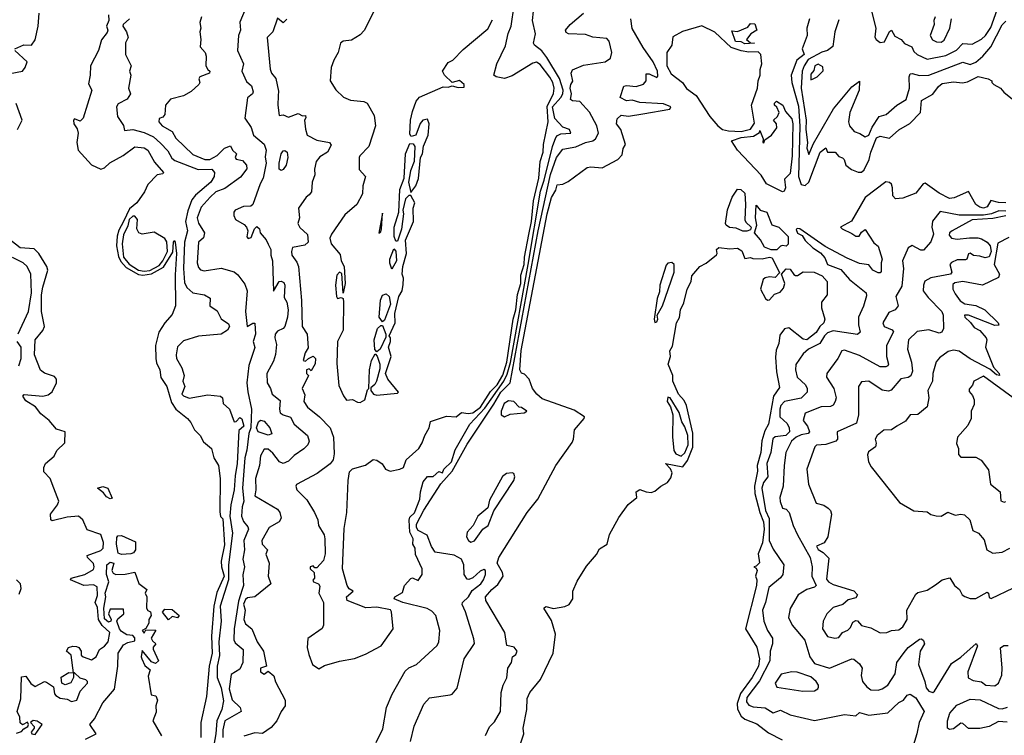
# Model space of a CAD drawing. Extents: x 1995148 to 2088947, y 769131 to 906009.
# Tile 110 of 256: x 2031353 to 2036596, y 788677 to 792490. Entities that reach past the tile are written whole.
import ezdxf

# ---------------------------------------------------------------- set-up
doc = ezdxf.new("R2010")
doc.units = 0

msp = doc.modelspace()

# ---------------------------------------------------------------- linework, layer by layer
at = {"layer": '0CON05XD'}
for points in [[(2033254.3, 792565), (2033187.6, 792432.4), (2033165, 792410), (2033118.9, 792381.1), (2033075, 792376), (2033061.2, 792365), (2033049.2, 792315), (2033025.7, 792274.3), (2033012, 792235), (2033006.7, 792165), (2033036.1, 792116.1), (2033077.7, 792077.7), (2033115, 792061.2), (2033185, 792053.3), (2033202.5, 792045), (2033240, 791980), (2033247.5, 791925), (2033211.4, 791815), (2033163.8, 791765), (2033161.2, 791755), (2033161.2, 791691.2), (2033193.9, 791653.9), (2033180, 791605), (2033177.6, 791562.4), (2033147.5, 791505), (2033085, 791450), (2033012.7, 791347.3), (2033003.9, 791326.1), (2033012, 791295), (2033059.1, 791239.1), (2033064.4, 791205), (2033080.8, 791175), (2033085.3, 791085), (2033075, 791032.5), (2033067.7, 791137.7), (2033055, 791144.2), (2033041, 791129), (2033034.8, 791074.8), (2033039.2, 791015), (2033045, 791005.3), (2033065, 791009.4), (2033074.5, 791004.5), (2033077.3, 790985), (2033075.2, 790835), (2033044.2, 790775), (2033042.4, 790657.6), (2033051.5, 790541.5), (2033076.4, 790486.4), (2033093.6, 790463.6), (2033125, 790466.2), (2033151.5, 790451.5), (2033165, 790450.5), (2033190, 790465), (2033205, 790517.5), (2033212.5, 790525), (2033216.2, 790625), (2033226.7, 790675), (2033245, 790710), (2033257, 790697), (2033270, 790655), (2033270.7, 790629.3), (2033252.5, 790565), (2033243, 790547), (2033221.7, 790528.3), (2033222.5, 790515), (2033236.7, 790495), (2033255, 790490), (2033365, 790500), (2033370, 790505), (2033312.5, 790575), (2033300, 790605), (2033330, 790695), (2033317.5, 790745), (2033327.5, 790775), (2033327.5, 790795), (2033320, 790805), (2033352.5, 790875), (2033350, 790925), (2033372.5, 791015), (2033390, 791045), (2033395, 791080), (2033397, 791113), (2033390, 791135), (2033393.3, 791175), (2033413.3, 791245), (2033407.5, 791315), (2033450, 791415), (2033447.5, 791485), (2033456.7, 791515), (2033435, 791552.5), (2033425, 791552.5), (2033406.7, 791535), (2033392.5, 791475), (2033396.7, 791455), (2033386.4, 791373.6), (2033365, 791310), (2033355, 791310), (2033347.5, 791335), (2033346.7, 791385), (2033372.5, 791465), (2033376.7, 791585), (2033400.8, 791645), (2033406.7, 791775), (2033430, 791830), (2033448.3, 791828.3), (2033457.5, 791815), (2033453.3, 791735), (2033433.3, 791685), (2033423.3, 791625), (2033435, 791570), (2033462.5, 791605), (2033476.4, 791643.6), (2033487.5, 791755), (2033497.5, 791775), (2033503, 791817), (2033527.5, 791875), (2033532.5, 791935), (2033525, 791960), (2033500, 791955), (2033485, 791937.5), (2033462.5, 791875), (2033437.5, 791867.5), (2033430.7, 791880.7), (2033433.8, 791955), (2033445, 792000), (2033463.8, 792055), (2033482, 792078), (2033607, 792133), (2033635, 792131.2), (2033655, 792137.5), (2033687.8, 792127.8), (2033719.3, 792130.7), (2033720, 792145), (2033695, 792165.2), (2033655, 792156), (2033614.2, 792195), (2033604.1, 792215.9), (2033635, 792261.2), (2033658.8, 792275), (2033715, 792331.2), (2033845, 792442), (2033870, 792490)], [(2033283.6, 790123.6), (2033300, 790095), (2033325, 790085.5), (2033376.7, 790095), (2033396.7, 790105), (2033410, 790145), (2033477.5, 790205), (2033496.7, 790235), (2033510, 790275), (2033534, 790315), (2033540.5, 790349.5), (2033625, 790378.1), (2033677.5, 790375), (2033705, 790397.5), (2033741.5, 790391.5), (2033765, 790394.7), (2033806.2, 790425), (2033860, 790510), (2033895.8, 790545), (2033925, 790595.9), (2033946.7, 790665), (2033981.3, 790895), (2033995.5, 790945), (2034003.7, 791026.3), (2034021.1, 791085), (2034021.1, 791128.9), (2034039.2, 791185), (2034040.5, 791225), (2034063.9, 791345), (2034078.4, 791415), (2034088.6, 791525), (2034116.7, 791645), (2034124.2, 791735), (2034140.4, 791785), (2034142.1, 791825), (2034166.2, 791945), (2034162.4, 792027.6), (2034195, 792097.5), (2034199.1, 792125), (2034191.8, 792155), (2034175, 792184.4), (2034125, 792251.4), (2034105, 792264.3), (2034085, 792257.8), (2033975, 792190), (2033935, 792175.8), (2033890, 792185), (2033877.5, 792195), (2033894.4, 792255), (2033939.8, 792350.2), (2033953.3, 792416.7), (2033969.5, 792455), (2033985.5, 792565)], [(2035876.9, 792585), (2035912.5, 792445), (2035906.1, 792396.1), (2035913.3, 792385), (2035935, 792368.6), (2035957.4, 792372.6), (2035985, 792426.2), (2035995, 792433.8), (2036012.9, 792402.9), (2036047.5, 792385), (2036065, 792362.9), (2036104, 792345), (2036115, 792321.2), (2036132, 792305), (2036185, 792280), (2036285, 792299.3), (2036342.4, 792327.6), (2036375, 792363.1), (2036425, 792359.2), (2036475, 792385.6), (2036496.5, 792405), (2036525, 792448.1), (2036557.3, 792542.7)], [(2031327.5, 792335), (2031375, 792356.7), (2031415, 792353.8), (2031435, 792382.5), (2031451.4, 792455), (2031456.2, 792525)], [(2031825, 792516.7), (2031826.7, 792485), (2031814, 792455), (2031821.2, 792435), (2031818.7, 792421.3), (2031787.5, 792382.5), (2031771.6, 792325), (2031728.9, 792245), (2031728.6, 792195), (2031718.3, 792148.3), (2031736, 792115), (2031690.6, 791965), (2031675, 791948.8), (2031645, 791961.4), (2031638.6, 791955), (2031641.2, 791935), (2031657.8, 791907.8), (2031663.5, 791885), (2031657.3, 791835), (2031664.5, 791794.5), (2031735, 791716.7), (2031785, 791694), (2031805, 791701.2), (2031832.9, 791727.1), (2031902.9, 791767.1), (2031965, 791812.2), (2032015, 791806.4), (2032035, 791794), (2032070.8, 791730.8), (2032119.2, 791675), (2032115, 791668.8), (2032085, 791664), (2032035, 791611.1), (2032017.3, 791572.7), (2031976.9, 791515), (2031936.9, 791483.1), (2031906.2, 791415), (2031881, 791369), (2031872.5, 791337.5), (2031868.9, 791285), (2031877.9, 791227.9), (2031891.5, 791201.5), (2031919.7, 791169.7), (2031985, 791132.2), (2032008.7, 791128.7), (2032054.3, 791135.7), (2032119.2, 791170.8), (2032168.8, 791251.2), (2032172.1, 791305), (2032175, 791313.8), (2032180.8, 791305), (2032188.4, 791245), (2032181.3, 791131.3), (2032181.9, 790965), (2032165, 790920), (2032125, 790874.3), (2032094.4, 790825), (2032075.3, 790755), (2032076.8, 790685), (2032081.2, 790661.2), (2032099.2, 790625), (2032103.6, 790583.7), (2032135.5, 790535), (2032160.8, 790450.8), (2032184.6, 790414.6), (2032246.7, 790365), (2032263.9, 790343.9), (2032284.2, 790304.2), (2032313.8, 790275), (2032331.2, 790241.2), (2032374, 790205), (2032385.6, 790155.6), (2032411.5, 790115), (2032420, 790045), (2032418.8, 789868.8), (2032422.7, 789842.7), (2032435, 789830), (2032442.7, 789692.7), (2032425.2, 789604.8), (2032427, 789575), (2032442, 789525), (2032402, 789438), (2032386.2, 789365), (2032374.4, 789205), (2032378.4, 789115), (2032362, 789045), (2032347.1, 788885), (2032316.7, 788745), (2032317.1, 788665)], [(2032552.5, 792545), (2032524.1, 792475.9), (2032529.2, 792435), (2032518.5, 792405), (2032513.3, 792325), (2032544, 792255), (2032536.2, 792215), (2032560.6, 792160.6), (2032586.9, 792136.9), (2032595.7, 792105), (2032592, 792095), (2032566.2, 792073.8), (2032552, 791965), (2032585.7, 791915), (2032596.9, 791875), (2032655, 791826), (2032665.6, 791795), (2032660.7, 791759.3), (2032664.6, 791725), (2032650, 791645), (2032632.7, 791615), (2032593.3, 791505), (2032583.9, 791496.1), (2032545, 791494.2), (2032500, 791475), (2032492.5, 791465), (2032493.6, 791446.4), (2032502.5, 791425), (2032548.3, 791398.3), (2032560, 791385), (2032567.5, 791365), (2032562.5, 791332.5), (2032570, 791325), (2032585, 791330), (2032603.3, 791375), (2032615, 791387.5), (2032630, 791375), (2032633.9, 791353.9), (2032665, 791316.7), (2032675, 791293.8), (2032690.6, 791265), (2032690.9, 791235), (2032699.6, 791205), (2032704.2, 791044.2), (2032734.6, 791095.4), (2032745, 791097.8), (2032759.5, 791089.5), (2032763.8, 791075), (2032760.4, 791010.4), (2032775.3, 790985), (2032781.5, 790945), (2032779.1, 790905), (2032765, 790855.8), (2032755, 790844.4), (2032725, 790831.1), (2032713.9, 790815), (2032711.4, 790795), (2032719.8, 790759.7), (2032714.3, 790705.7), (2032705, 790670), (2032668.8, 790605), (2032670.9, 790555), (2032688.9, 790525), (2032697.7, 790495), (2032740.5, 790460.5), (2032735.5, 790415), (2032740.6, 790395), (2032755, 790384.5), (2032795, 790372.2), (2032815, 790334.3), (2032885.8, 790275), (2032894, 790245), (2032886.2, 790225), (2032865.5, 790204.5), (2032815, 790168.8), (2032785, 790138.1), (2032756, 790126), (2032736, 790135), (2032700.7, 790180.7), (2032675, 790202), (2032655, 790201.2), (2032634.5, 790165.5), (2032629.5, 790115), (2032607.5, 790045), (2032610, 789985), (2032605, 789952.5), (2032725, 789882.5), (2032738.6, 789865), (2032745.8, 789835), (2032733.8, 789815), (2032681.4, 789785), (2032642, 789715), (2032644.2, 789695), (2032672, 789665), (2032663, 789643), (2032681.5, 789595), (2032676.1, 789526.1), (2032690, 789485), (2032605, 789415.6), (2032565, 789410), (2032555, 789401.8), (2032544.6, 789375.4), (2032553.5, 789345), (2032546, 789295), (2032555, 789271.2), (2032588.1, 789245), (2032618.1, 789175), (2032650.6, 789125), (2032666.7, 789045), (2032635, 789035.7), (2032635, 789016.2), (2032655, 789003.5), (2032675, 789020), (2032706.2, 788995), (2032715, 788962.5), (2032766.9, 788865), (2032765.7, 788835), (2032744.2, 788805), (2032721.2, 788755), (2032691.7, 788718.3), (2032645, 788686.7), (2032605, 788690.8), (2032546.4, 788673.6)], [(2033250.7, 788639.3), (2033287.2, 788712.8), (2033305.7, 788825), (2033336.7, 788896.7), (2033405, 789018.8), (2033425, 789036.2), (2033466.2, 789055), (2033575, 789155.6), (2033585.4, 789175), (2033589.2, 789235), (2033568.8, 789315), (2033548.3, 789338.3), (2033523.2, 789353.2), (2033393.8, 789385), (2033346.7, 789405), (2033351.2, 789415), (2033392, 789438), (2033401.2, 789475), (2033435, 789513.3), (2033445, 789516.2), (2033475, 789502.5), (2033496.5, 789535), (2033496.4, 789565), (2033460.8, 789640.8), (2033458.2, 789675), (2033446.5, 789695), (2033448.5, 789725), (2033429.7, 789759.7), (2033427.1, 789822.9), (2033430.4, 789839.6), (2033455, 789862), (2033484.4, 789935), (2033486.9, 789975), (2033501.4, 790028.6), (2033525, 790055.6), (2033555, 790055.6), (2033585, 790082.5), (2033605, 790076.2), (2033612, 790095), (2033653, 790135), (2033670.9, 790199.1), (2033750.5, 790335), (2033829.1, 790420.9), (2033931.5, 790565), (2033948.7, 790601.3), (2033965.8, 790664.2), (2034061.2, 791185), (2034126.4, 791576.4), (2034145.6, 791635.6), (2034189.8, 791815), (2034208.4, 791861.6), (2034216.9, 791873.1), (2034235, 791881.6), (2034288, 791885), (2034281.2, 791905), (2034245, 791918), (2034202.8, 791962.8), (2034190.3, 792025), (2034234.9, 792075.1), (2034245.6, 792095), (2034246.9, 792115), (2034226.7, 792176.7), (2034159.2, 792289.2), (2034133.2, 792323.2), (2034093.4, 792353.4), (2034088, 792365), (2034099.4, 792415), (2034084, 792485), (2034088.8, 792535)], [(2033434.3, 788645), (2033453.2, 788726.8), (2033505, 788843.3), (2033535, 788876.7), (2033645, 788892.5), (2033655, 788896.7), (2033681.7, 788928.3), (2033720, 789085), (2033774.1, 789165.9), (2033771.2, 789191.2), (2033727.1, 789335), (2033708.9, 789375), (2033710, 789385), (2033743.5, 789415), (2033761.6, 789448.4), (2033808.1, 789485), (2033822.9, 789505), (2033833.8, 789535), (2033832.5, 789555), (2033825, 789560), (2033805, 789551.2), (2033765, 789516.2), (2033745, 789507.5), (2033735, 789510), (2033720, 789535), (2033717.5, 789585), (2033706.2, 789616.2), (2033667, 789637), (2033565, 789653.3), (2033545, 789682.5), (2033523, 789743), (2033475, 789768.9), (2033465.5, 789785), (2033465, 789802.5), (2033505, 789876.7), (2033595, 790017.5), (2033656.1, 790083.9), (2033735, 790229.4), (2033878.5, 790441.5), (2033914.1, 790505), (2033963.9, 790556.1), (2034002.5, 790757.5), (2034113.7, 791365), (2034179.2, 791665), (2034210.8, 791755), (2034245, 791800.8), (2034315, 791812.9), (2034365, 791836.3), (2034405.6, 791844.4), (2034419.1, 791855), (2034435.5, 791885), (2034426.6, 791925), (2034386.7, 791996.7), (2034335, 792054.4), (2034296.9, 792056.9), (2034286, 792065), (2034291.1, 792095), (2034284.6, 792125.4), (2034287.5, 792145), (2034297.7, 792162.3), (2034288.6, 792205), (2034296.6, 792223.4), (2034355, 792246.9), (2034470, 792265), (2034498.8, 792285), (2034505.8, 792315), (2034491.5, 792375), (2034479.1, 792389.1), (2034405, 792396.2), (2034365, 792410.4), (2034275, 792414.4), (2034262.1, 792422.1), (2034260, 792435), (2034283.8, 792465), (2034354.9, 792525.1)], [(2031937.5, 792495), (2031904.3, 792465), (2031901.4, 792455), (2031921.1, 792425), (2031931.1, 792395), (2031916.7, 792366.7), (2031916.2, 792305), (2031946.2, 792245), (2031936.7, 792215), (2031944, 792195), (2031932.5, 792125), (2031943.3, 792095), (2031925, 792066.2), (2031877.5, 792042.5), (2031868, 792025), (2031873.3, 791975), (2031905.9, 791925.9), (2031910, 791900), (2031955, 791904.3), (2032015, 791889.5), (2032065, 791865.5), (2032102.7, 791832.7), (2032141.3, 791791.3), (2032162.1, 791752.1), (2032179.3, 791739.3), (2032302.6, 791692.6), (2032375, 791692.9), (2032390.9, 791675), (2032388.9, 791655), (2032371.1, 791625), (2032289.6, 791555), (2032270, 791530), (2032248.1, 791471.9), (2032236.2, 791415), (2032245.4, 791365), (2032231.1, 791305), (2032225.7, 791165), (2032230.9, 791089.1), (2032243, 791063), (2032273.8, 791035), (2032336.7, 791025), (2032367, 791007), (2032366, 790965), (2032405, 790938.8), (2032425.7, 790895.7), (2032465, 790868.8), (2032470.8, 790855), (2032460, 790835), (2032425, 790814.2), (2032305, 790803.9), (2032225, 790779.5), (2032193.1, 790746.9), (2032185.6, 790705), (2032188.1, 790685), (2032215.8, 790635), (2032228.8, 790595), (2032221.4, 790565), (2032231.5, 790535), (2032215.8, 790495), (2032225, 790485.8), (2032255, 790473.3), (2032355, 790490.9), (2032422, 790485), (2032433.3, 790475), (2032436.9, 790445), (2032469.2, 790415), (2032495, 790347.5), (2032505, 790350), (2032525, 790370), (2032535, 790363.3), (2032545.8, 790325), (2032518.8, 790301.2), (2032511.6, 790125), (2032499.8, 790059.8), (2032495.6, 789985.6), (2032477.5, 789905), (2032472.2, 789845), (2032486.7, 789755), (2032464.2, 789585), (2032464.4, 789505.6), (2032420.7, 789365), (2032425.8, 789285), (2032413.7, 789175), (2032416.9, 789103.1), (2032404.7, 789045), (2032403.6, 788985), (2032425, 788930), (2032438.8, 788861.2), (2032428.5, 788815), (2032402.7, 788755), (2032398, 788685), (2032381.4, 788595)], [(2032321.2, 792505), (2032312, 792475), (2032316.7, 792445), (2032311.2, 792425), (2032316.7, 792385), (2032313.3, 792345), (2032340, 792315), (2032345.8, 792295), (2032344.3, 792245), (2032353.7, 792223.7), (2032366, 792215), (2032363.8, 792205), (2032311.2, 792185), (2032306, 792175), (2032311.2, 792155), (2032306.7, 792145), (2032265, 792106.9), (2032225, 792084), (2032155, 792066.2), (2032128.8, 792035), (2032126, 791985), (2032115, 791971.2), (2032096.1, 791963.9), (2032092.9, 791945), (2032110.8, 791925), (2032164.6, 791894.6), (2032185, 791858.6), (2032275, 791770.9), (2032338.8, 791745), (2032365, 791744.7), (2032403.5, 791766.5), (2032443.3, 791805), (2032475, 791817.5), (2032486.7, 791795), (2032506.7, 791775), (2032500, 791755), (2032505, 791746.7), (2032539.6, 791739.6), (2032560, 791715), (2032562, 791695), (2032528.7, 791651.3), (2032445, 791590.7), (2032396.6, 791573.4), (2032366.7, 791545), (2032319.6, 791490.4), (2032298.5, 791435), (2032305, 791406.2), (2032337.1, 791355), (2032331.7, 791328.3), (2032304.5, 791305), (2032297.9, 791195), (2032305, 791170), (2032315, 791158), (2032335, 791152.5), (2032425, 791165.8), (2032495, 791146), (2032515, 791130.8), (2032550.9, 791080.9), (2032564.6, 791045), (2032555.5, 790935), (2032564.2, 790855), (2032595, 790873.3), (2032605, 790872.5), (2032608.1, 790815), (2032596.7, 790775), (2032604.3, 790744.3), (2032572, 790648), (2032563, 790555), (2032567.1, 790507.1), (2032587.5, 790415), (2032583.4, 790315), (2032572.9, 790285), (2032562.7, 790197.3), (2032551.6, 790155), (2032538.9, 789995), (2032546.9, 789925), (2032536.7, 789895), (2032534.4, 789845), (2032545, 789815.8), (2032568.1, 789788.1), (2032571.8, 789775), (2032545.7, 789715), (2032550, 789665), (2032540.6, 789615), (2032549.8, 789575), (2032541.6, 789531.6), (2032544.2, 789475), (2032536.6, 789453.4), (2032517.3, 789392.7), (2032495.2, 789245), (2032493.5, 789186.5), (2032500.9, 789170.9), (2032542.7, 789135), (2032541.2, 789065), (2032525, 789030), (2032479.4, 789000.6), (2032468, 788925), (2032485, 788866.9), (2032526.2, 788825), (2032532, 788805), (2032445.6, 788755), (2032433.9, 788706.2), (2032433.7, 788665)], [(2032775, 792492.5), (2032755, 792472.5), (2032725, 792497.5), (2032700, 792425), (2032670, 792395), (2032686, 792226), (2032693.3, 792205), (2032717, 792177), (2032730, 792110), (2032728.6, 792085), (2032727.1, 792035), (2032735, 791980), (2032755, 791983.3), (2032785, 791970), (2032835, 791990), (2032858.3, 791978.3), (2032875, 791980), (2032876.4, 791966.4), (2032870, 791955), (2032873.9, 791906.1), (2032884.1, 791874.1), (2032935, 791848.9), (2033002.5, 791835), (2033010.7, 791820.7), (2032991.2, 791785), (2032950.5, 791759.5), (2032932.2, 791735), (2032923.4, 791693.4), (2032924.2, 791664.2), (2032910, 791625), (2032906.4, 791573.6), (2032895, 791556), (2032878.8, 791545), (2032836.7, 791485), (2032842.5, 791435), (2032833.8, 791405), (2032843.6, 791383.6), (2032885.7, 791345), (2032888.8, 791305), (2032870.5, 791289.5), (2032805, 791275.6), (2032799.6, 791255), (2032802.5, 791235), (2032828.6, 791198.6), (2032837.8, 791175), (2032854.2, 790994.2), (2032856.7, 790855), (2032883.9, 790813.9), (2032888.3, 790741.7), (2032873.3, 790715), (2032862.5, 790675), (2032875, 790670), (2032890, 790685), (2032915, 790696.7), (2032927.5, 790685), (2032926.2, 790656.2), (2032905, 790620), (2032895, 790630), (2032880, 790625), (2032880, 790605), (2032890, 790595), (2032857.5, 790525), (2032871.7, 790491.7), (2032865.8, 790455), (2032885, 790425.8), (2032948.6, 790375), (2033005.4, 790315.4), (2033024.5, 790265), (2033027.4, 790177.4), (2033022.1, 790145), (2033006.6, 790123.4), (2032937, 790073), (2032826.7, 790013.3), (2032822.5, 790005), (2032828.8, 789985), (2032882.6, 789932.6), (2032922.5, 789865), (2032940, 789825), (2032944, 789795), (2032973.8, 789745), (2032977.5, 789725), (2032979.2, 789645), (2032970.7, 789609.3), (2032935, 789570), (2032925, 789570), (2032915, 789580), (2032900, 789575), (2032900, 789565), (2032920, 789545), (2032922.5, 789515), (2032913.3, 789503.3), (2032917.5, 789495), (2032944.4, 789484.4), (2032951.7, 789471.7), (2032946, 789435), (2032970, 789385), (2032971.2, 789265), (2032963.9, 789246.1), (2032887.5, 789192.5), (2032883.3, 789145), (2032892.5, 789107.5), (2032912.5, 789055), (2032945, 789032.5), (2032975, 789050), (2033055, 789073.3), (2033135, 789087.5), (2033195, 789110), (2033277.5, 789155), (2033340.8, 789245), (2033333.5, 789335), (2033326.6, 789346.6), (2033255, 789359.6), (2033196.8, 789356.8), (2033095.8, 789395.8), (2033093.3, 789415), (2033128.8, 789445), (2033107.8, 789457.8), (2033096.6, 789475), (2033071.4, 789565), (2033081.2, 789778.8), (2033094.8, 789865), (2033102.1, 790035), (2033109.4, 790080.6), (2033125, 790098), (2033195, 790116.7), (2033235, 790147.5), (2033255, 790142.5), (2033283.6, 790123.6)], [(2033833.6, 788676.4), (2033855, 788722.5), (2033880.5, 788749.5), (2033913.8, 788805), (2033917.5, 788905), (2033927.5, 788945), (2033946.4, 788983.6), (2033952.5, 789035), (2033972.5, 789065), (2033977.5, 789095), (2033995, 789108), (2034002.7, 789125), (2033986.6, 789146.6), (2033946.2, 789156.2), (2033936, 789225), (2033834.4, 789395), (2033832.5, 789415), (2033867.7, 789455), (2033899.7, 789480.3), (2033928.2, 789525), (2033924.6, 789545), (2033894.8, 789595), (2033904.2, 789625), (2034055, 789864.6), (2034111.2, 789935), (2034208.5, 790115), (2034295, 790237.5), (2034302.5, 790255), (2034306.7, 790305), (2034358.8, 790365), (2034360, 790375), (2034305, 790409.5), (2034135, 790470.3), (2034106.8, 790495), (2034083.8, 790525), (2034065.4, 790575.4), (2034041.2, 790601.2), (2034025, 790606.2), (2034015.7, 790625), (2034022.6, 790727.4), (2034161.2, 791455), (2034185, 791541.9), (2034208.3, 791581.7), (2034215, 791610), (2034245, 791614.2), (2034272.8, 791627.2), (2034375, 791702), (2034395, 791706), (2034455, 791701.2), (2034537.5, 791745), (2034560.7, 791769.3), (2034565.9, 791804.1), (2034578, 791825), (2034554.4, 791905), (2034530.9, 791935), (2034535, 791961.2), (2034555, 791981.4), (2034595, 791975.4), (2034671, 791989), (2034815, 792013.8), (2034820, 792025), (2034781.5, 792041.5), (2034655, 792049.2), (2034615, 792060.4), (2034585, 792056.9), (2034551.2, 792075), (2034570, 792135), (2034585, 792140), (2034635, 792134), (2034675, 792146.2), (2034688, 792165), (2034688.3, 792201.7), (2034705, 792201.2), (2034745, 792182.5), (2034751.7, 792188.3), (2034750, 792215), (2034725.7, 792265), (2034672.1, 792342.1), (2034615, 792443.8), (2034607.5, 792495)], [(2035195, 791894.3), (2035245, 791906.1), (2035265, 791939.2), (2035250.6, 792035), (2035282.4, 792125), (2035285.4, 792165), (2035295.8, 792195), (2035296.1, 792225), (2035305.2, 792255), (2035298.9, 792305), (2035285, 792319.3), (2035235, 792317.5), (2035195, 792323.4), (2035141.6, 792341.6), (2035055, 792423.9), (2034985, 792457.4), (2034882.5, 792427.5), (2034831.4, 792398.6), (2034825.6, 792355), (2034799.8, 792315), (2034798.9, 792245), (2034821.4, 792201.4), (2034882.9, 792155), (2034903.1, 792123.1), (2034955, 792085.4), (2035028.8, 791975), (2035071.1, 791925), (2035095, 791904.4), (2035127.4, 791897.4), (2035195, 791894.3)], [(2035215, 792360.6), (2035195, 792372.5), (2035165, 792374.5), (2035145, 792430), (2035175, 792427.5), (2035230.7, 792449.3), (2035245, 792470), (2035268.3, 792468.3), (2035277.5, 792435), (2035246.7, 792415), (2035222.5, 792385), (2035245, 792367.5), (2035265, 792364), (2035215, 792360.6)], [(2035558.2, 792495), (2035544.5, 792445), (2035545.6, 792405), (2035520, 792335), (2035530.8, 792305), (2035490.8, 792275), (2035461.4, 792195), (2035464.4, 792155), (2035499.3, 792029.3), (2035506.8, 791923.2), (2035499.4, 791655), (2035515, 791612.7), (2035535, 791606.9), (2035554.7, 791625), (2035614.7, 791785), (2035645, 791807.5), (2035655, 791783.3), (2035695, 791784.2), (2035715, 791761.2), (2035735, 791753.3), (2035743.3, 791745), (2035752.5, 791715), (2035782.1, 791692.1), (2035817.3, 791677.3), (2035835, 791677.8), (2035849.8, 791690.2), (2035876.1, 791745), (2035885.1, 791785), (2035915, 791861.3), (2035935, 791870), (2035985, 791858.9), (2036035, 791902.9), (2036092.9, 791937.1), (2036150.3, 791995), (2036155, 792059.2), (2036215, 792092.9), (2036245, 792134), (2036265, 792150.8), (2036325, 792159.4), (2036373.3, 792153.3), (2036400.9, 792159.1), (2036456.4, 792186.4), (2036510, 792175), (2036530, 792165), (2036530, 792155), (2036540, 792145), (2036575.6, 792125.6), (2036593.6, 792103.6), (2036648.9, 792058.9)], [(2035715, 792490), (2035693.3, 792425), (2035682.2, 792347.8), (2035655, 792325.7), (2035625, 792316.2), (2035552.2, 792277.8), (2035530.3, 792245), (2035519, 792215), (2035514.9, 792124.9), (2035541.7, 791955), (2035538.5, 791905), (2035548.8, 791835), (2035544.2, 791805), (2035555, 791772.5), (2035579.3, 791830.7), (2035686.1, 792015), (2035785, 792131.9), (2035825, 792162.5), (2035822.9, 792115), (2035774, 791995), (2035766.7, 791945), (2035772.5, 791925), (2035796.7, 791895), (2035827, 791883)], [(2035827, 791883), (2035855, 791866.7), (2035875, 791874), (2035892.6, 791917.4), (2035930, 791975), (2035966.7, 791985), (2036023.3, 792035), (2036074, 792065), (2036091.8, 792125), (2036090, 792185), (2036095, 792201.2), (2036105, 792204), (2036145, 792193.3), (2036195, 792193.8), (2036375, 792264.4), (2036415, 792250.8), (2036445, 792263.2), (2036482.2, 792295), (2036525.2, 792344.8), (2036585, 792462.5), (2036605, 792481.8)], [(2036228.8, 792505), (2036221.2, 792485), (2036222.5, 792465), (2036200.8, 792405), (2036213.1, 792383.1), (2036235, 792372.2), (2036259.1, 792370.9), (2036275, 792381.2), (2036305.6, 792445), (2036315.7, 792495)], [(2031265, 792196.7), (2031367.5, 792215), (2031382.5, 792235), (2031392.5, 792265), (2031327.5, 792325)], [(2035565, 792170), (2035575, 792172.5), (2035600, 792185), (2035631.7, 792218.3), (2035629.3, 792239.3), (2035605, 792253.3), (2035587.5, 792245), (2035581.2, 792218.8), (2035565, 792200), (2035565, 792170)], [(2031341.8, 791905), (2031365.3, 791955), (2031333.4, 792043.4)], [(2035415, 791573.3), (2035330, 791615), (2035301.8, 791661.8), (2035175.7, 791795), (2035142.5, 791845), (2035195, 791862.1), (2035260.3, 791869.7), (2035291.7, 791888.3), (2035295, 791900), (2035311.2, 791855), (2035310, 791835), (2035315, 791833.3), (2035320.7, 791849.3), (2035356.7, 791875), (2035385.5, 791914.5), (2035382.2, 791935), (2035367.5, 791955), (2035388, 791975), (2035397.5, 791995), (2035384.2, 792024.2), (2035372.5, 792035), (2035372.5, 792045), (2035383.3, 792056.7), (2035416.2, 792035), (2035431.2, 792001.2), (2035465, 791962.5), (2035470.8, 791935), (2035466.2, 791763.8), (2035455, 791670), (2035425, 791640), (2035430, 791595), (2035423, 791577), (2035415, 791573.3)], [(2032745, 791685.7), (2032735, 791693.3), (2032735.3, 791725), (2032745.4, 791775), (2032755, 791791.9), (2032765, 791793.1), (2032777.5, 791785), (2032780.5, 791755), (2032771.9, 791715), (2032755, 791691.5), (2032745, 791685.7)], [(2036605, 791514.5), (2036565, 791516.5), (2036525, 791526.9), (2036505, 791492.2), (2036485, 791485.5), (2036465, 791490.5), (2036445, 791505.5), (2036405, 791574.4), (2036329.1, 791540.9), (2036305, 791537.8), (2036248.5, 791565), (2036175, 791618.8), (2036164.2, 791615.8), (2036124.5, 791565), (2036055, 791538.3), (2036015.9, 791535.9), (2036002.4, 791552.4), (2036001.4, 791595), (2035995, 791614.4), (2035985, 791622.5), (2035965, 791625.3), (2035855, 791542.6), (2035782.9, 791417.1), (2035724.5, 791385), (2035733.3, 791375), (2035785, 791350), (2035805, 791336.2), (2035823.9, 791336.1), (2035835, 791357.5), (2035855, 791372.5), (2035901.4, 791301.4), (2035925, 791283.3), (2035945.3, 791215), (2035939.7, 791195), (2035940.9, 791149.1), (2035935, 791140.6), (2035925, 791140.8), (2035896.2, 791155), (2035873.8, 791183.8), (2035825, 791190.3), (2035760.1, 791220.1), (2035642.4, 791282.4), (2035507.5, 791375), (2035492.5, 791377.5), (2035488.3, 791371.7), (2035495, 791352.5), (2035519.4, 791339.4), (2035535, 791313.8), (2035575.8, 791275), (2035618, 791248), (2035640.5, 791220.5), (2035655, 791186.2), (2035725, 791158.9), (2035771.3, 791105), (2035860, 791035), (2035862.1, 791017.9), (2035846.2, 790963.8), (2035820.4, 790905), (2035818.9, 790865), (2035828.8, 790825), (2035815, 790813.1), (2035744.1, 790824.1), (2035685, 790832.1), (2035655, 790821.2), (2035638.2, 790805), (2035614.5, 790765.5), (2035554, 790735), (2035525, 790710), (2035486.4, 790653.6), (2035484.3, 790625), (2035493.1, 790585), (2035537.1, 790545), (2035545.7, 790525), (2035545.6, 790505), (2035515, 790473.1), (2035424.8, 790455.3), (2035406.5, 790435), (2035400, 790415), (2035400, 790375), (2035439.1, 790339.1), (2035451.2, 790315), (2035452.1, 790295), (2035432.5, 790275), (2035375, 790267.9), (2035363.4, 790256.6), (2035352.1, 790185), (2035331.8, 790125), (2035336.5, 790055), (2035313.6, 790025), (2035304.1, 789995), (2035324.8, 789875), (2035343.3, 789833.3), (2035343.1, 789715), (2035365, 789670), (2035422, 789585), (2035415.8, 789534.2), (2035404.2, 789515.8), (2035341.9, 789465), (2035324.5, 789385), (2035308.9, 789345), (2035315.6, 789285), (2035335.7, 789235), (2035360.8, 789195), (2035362, 789165), (2035350, 789125), (2035346.9, 789075), (2035291.9, 788968.1), (2035225, 788879.2), (2035223.3, 788855), (2035235, 788838.6), (2035258.8, 788828.8), (2035323.4, 788823.4), (2035365, 788797.1), (2035405, 788811.4), (2035455, 788787.1), (2035585, 788755.6), (2035745, 788788), (2035805, 788782), (2035825, 788798.8), (2035874.2, 788784.2), (2035975, 788798), (2036035, 788851.4), (2036060, 788865), (2036078.9, 788891.1), (2036095, 788895.8), (2036125, 788878), (2036170, 788805), (2036142.7, 788745), (2036130.9, 788685), (2036105, 788604.2)], [(2035225, 791362.5), (2035203.6, 791363.6), (2035168.8, 791378.8), (2035132.4, 791382.4), (2035115, 791394.4), (2035110.9, 791405), (2035122.8, 791477.2), (2035147.3, 791545), (2035175, 791586.8), (2035192.9, 791585), (2035213.8, 791565), (2035218.5, 791505), (2035214.4, 791424.4), (2035220.5, 791410.5), (2035247.5, 791385), (2035245, 791370), (2035225, 791362.5)], [(2035355, 791263.3), (2035318.7, 791278.7), (2035297.6, 791317.6), (2035266.2, 791355), (2035278.8, 791395), (2035271.9, 791435), (2035275, 791502.5), (2035295.8, 791475.8), (2035330.6, 791465), (2035357.5, 791397.5), (2035395, 791385.4), (2035445.4, 791335), (2035445, 791293.8), (2035435, 791284.2), (2035415, 791287.5), (2035405, 791282.9), (2035385, 791264.4), (2035355, 791263.3)], [(2036605, 791470), (2036567.6, 791472.4), (2036527.8, 791455), (2036485, 791448.9), (2036355, 791449.2), (2036255, 791468.8), (2036213.4, 791416.6), (2036210.6, 791385), (2036218.2, 791348.2), (2036205, 791306.9), (2036165, 791261.9), (2036152, 791262), (2036105, 791287.5), (2036083.8, 791275), (2036053.3, 791205), (2036058.8, 791165), (2036050.5, 791069.5), (2036018.8, 791015), (2036030, 790965), (2036015, 790944.5), (2035980.3, 790929.7), (2035948.6, 790875), (2035955.7, 790855), (2035998.3, 790838.3), (2036006.6, 790826.6), (2035968.2, 790755), (2035968.2, 790695), (2035979.2, 790655), (2035975, 790646.7), (2035965, 790640), (2035935, 790640.5), (2035825, 790701.5), (2035745, 790729.2), (2035730, 790725), (2035709.2, 790685), (2035651.2, 790605), (2035650, 790585), (2035688, 790525), (2035700, 790475), (2035696, 790455), (2035684.3, 790435.7), (2035670.9, 790429.1), (2035621.7, 790428.3), (2035535.6, 790394.4), (2035525.8, 790355), (2035548.1, 790325), (2035559.4, 790295), (2035552, 790285), (2035515, 790278.4), (2035487.3, 790265), (2035463.7, 790245), (2035433.5, 790185), (2035423.2, 790115), (2035417.9, 790005), (2035401.4, 789945), (2035402.7, 789922.7), (2035415, 789887.5), (2035435, 789882.5), (2035451.2, 789865), (2035471.2, 789795), (2035494, 789745), (2035562.5, 789625), (2035573.6, 789575), (2035571.1, 789525), (2035594.1, 789475.9), (2035585, 789466), (2035544, 789455), (2035498.8, 789425), (2035455, 789353.3), (2035446, 789305), (2035466.7, 789265), (2035534.2, 789185), (2035560, 789095), (2035585, 789060), (2035665, 789036), (2035784.5, 789085.5), (2035795, 789083.8), (2035825, 789058.8), (2035840, 789035), (2035834.2, 788995.8), (2035840.8, 788965), (2035864.4, 788935), (2035885, 788918.9), (2035925, 788918.6), (2035945, 788924.2), (2035976, 788945), (2036014.3, 789005), (2036024.4, 789065), (2036062, 789118), (2036085, 789144.5), (2036145, 789189.2), (2036155, 789190.8), (2036165, 789183.3), (2036172, 789165), (2036148.9, 789125), (2036140, 789055), (2036173.4, 788965), (2036179.9, 788929.9), (2036195, 788912.7), (2036215, 788905.7), (2036225, 788912.9), (2036315, 789060), (2036365, 789093.8), (2036446, 789166), (2036453.8, 789155), (2036401.5, 789015), (2036403.1, 788983.1), (2036430.3, 788970.3), (2036475, 788962.5), (2036497.5, 788945), (2036545, 788940.8), (2036565.8, 788955), (2036582.1, 788997.9), (2036585.6, 789035), (2036576.2, 789143.8), (2036593.6, 789156.4), (2036616, 789156)], [(2032015, 791149.5), (2032045, 791153.2), (2032095, 791180.5), (2032115, 791204.4), (2032139.3, 791255), (2032136.5, 791306.5), (2032125, 791323.5), (2032068.3, 791358.3), (2032005, 791348), (2031986.7, 791355), (2031976, 791375), (2031979.1, 791425), (2031965, 791443.5), (2031955, 791443.2), (2031935, 791425.9), (2031928.3, 791391.7), (2031905, 791343.8), (2031897.6, 791295), (2031906, 791225), (2031935, 791186.8), (2031985, 791155.9), (2032015, 791149.5)], [(2033265, 791352.5), (2033275, 791360), (2033280, 791375), (2033285, 791460), (2033265, 791352.5)], [(2036605, 791444.4), (2036535, 791430.7), (2036425, 791424.5), (2036318, 791365), (2036304.2, 791355), (2036302.5, 791342.5), (2036315, 791326.2), (2036345, 791320.5), (2036411.6, 791328.4), (2036455, 791328.4), (2036475, 791322.4), (2036505, 791304), (2036520.8, 791285), (2036525.4, 791255), (2036515, 791226.2), (2036495, 791220.5), (2036465, 791230.7), (2036432.9, 791232.9), (2036415, 791246.7), (2036405, 791242.5), (2036396.2, 791215), (2036389.4, 791210.6), (2036345, 791210.6), (2036315, 791197.1), (2036305.8, 791185), (2036317.5, 791145), (2036310, 791135), (2036205, 791114.1), (2036173.7, 791096.3), (2036165.3, 791075), (2036164.8, 791045), (2036190.2, 791010.2), (2036263.1, 790935), (2036271.2, 790915), (2036272, 790845), (2036264.2, 790825.8), (2036249.5, 790820.5), (2036195, 790837.5), (2036131.2, 790828.8), (2036085.7, 790785), (2036080.9, 790735), (2036101.5, 790665), (2036106.8, 790616.8), (2036098, 790592), (2036085, 790582.9), (2036045, 790576.9), (2035994.3, 790515.7), (2035978.9, 790511.1), (2035945, 790517.1), (2035875, 790563.3), (2035835, 790561.2), (2035819.2, 790535), (2035819.5, 790385), (2035808.7, 790341.3), (2035706.7, 790295), (2035708, 790255), (2035698.8, 790245), (2035645, 790227.3), (2035596, 790224), (2035586.7, 790215), (2035544.2, 790095), (2035553.8, 790015), (2035594.3, 789915), (2035635, 789904.3), (2035657.3, 789887.3), (2035670, 789875), (2035675.4, 789855), (2035655.8, 789734.2), (2035636.7, 789703.3), (2035595.7, 789685), (2035605, 789666.9), (2035631.2, 789651.2), (2035661.1, 789621.1), (2035648.8, 789508.8), (2035659.6, 789495), (2035685, 789481.6), (2035795, 789446.7), (2035813.8, 789425), (2035805, 789410), (2035765, 789400), (2035735.9, 789374.1), (2035685, 789358.8), (2035651.2, 789325), (2035631.2, 789285), (2035627.5, 789245), (2035655, 789203.8), (2035694.2, 789194.2), (2035715, 789198.8), (2035734.4, 789225.6), (2035762.3, 789237.7), (2035777.7, 789252.3), (2035789.5, 789280.5), (2035805, 789290), (2035815, 789287.5), (2035835, 789262.5), (2035885, 789250), (2035935, 789224.2), (2035970, 789225), (2035995, 789235.8), (2036035, 789238.6), (2036055.5, 789255), (2036079.4, 789295), (2036077.5, 789345), (2036125, 789430), (2036135, 789438), (2036185, 789450), (2036230, 789480), (2036265, 789506.2), (2036306.7, 789516.7), (2036331.2, 789475), (2036357.5, 789455), (2036372.5, 789425), (2036386.4, 789416.4), (2036415, 789406.7), (2036445, 789406.2), (2036505, 789440), (2036512.5, 789435), (2036515, 789412.5), (2036527, 789407), (2036645, 789463.3)], [(2031335, 788689.1), (2031363, 788697), (2031375, 788712.5), (2031396.4, 788723.6), (2031400, 788735), (2031395, 788747.5), (2031366.7, 788733.3), (2031355, 788743.3), (2031353.8, 788775), (2031340, 788805), (2031358.8, 788871.2), (2031361.7, 788988.3), (2031385, 788992.5), (2031412.7, 788952.7), (2031435, 788936.7), (2031485, 788963.8), (2031495, 788961.2), (2031532, 788935), (2031537.7, 788897.7), (2031545, 788888.8), (2031567.5, 788875), (2031605, 788870), (2031628.1, 788858.1), (2031656.7, 788865), (2031675, 788913.3), (2031713.3, 788955), (2031713.3, 788965), (2031705, 788973.3), (2031675, 788981.2), (2031645, 789010), (2031640, 789010), (2031640, 788985), (2031625, 788956.7), (2031595, 788946.2), (2031576.7, 788955), (2031573.3, 788986.7), (2031615, 789012.5), (2031640, 789010), (2031627.5, 789105), (2031602.5, 789125), (2031612.5, 789145), (2031635, 789152), (2031655, 789150), (2031666.7, 789145), (2031680, 789125), (2031680, 789105), (2031690, 789095), (2031735, 789080), (2031760, 789095), (2031777.5, 789135), (2031805, 789152.9), (2031824.4, 789175), (2031832.5, 789225), (2031792.5, 789262.5), (2031772.3, 789295), (2031767.5, 789357.5), (2031755.4, 789385), (2031767.4, 789422.6), (2031765, 789468.1), (2031745, 789480), (2031695, 789475.5), (2031623.8, 789505), (2031627.5, 789515), (2031700, 789535), (2031745, 789561.1), (2031750, 789575), (2031745, 789592), (2031713.3, 789625), (2031712.5, 789635), (2031785, 789661.4), (2031796.4, 789675), (2031799.1, 789705), (2031785, 789746.9), (2031711.5, 789771.5), (2031688.5, 789825), (2031665, 789844.4), (2031605, 789840.4), (2031525, 789820), (2031518.8, 789825), (2031516, 789855), (2031554.3, 789905), (2031560.8, 789925), (2031534.1, 789994.1), (2031515.6, 790045), (2031482, 790082), (2031480.6, 790105), (2031490, 790125), (2031536, 790165), (2031551.1, 790195), (2031593.6, 790235), (2031595.5, 790294.5), (2031549.2, 790309.2), (2031510, 790355), (2031465, 790390), (2031437.5, 790427.5), (2031385, 790460), (2031368.8, 790485), (2031376.4, 790493.6), (2031475, 790483.5), (2031505, 790490.9), (2031525, 790506.9), (2031549.2, 790555), (2031547.9, 790575), (2031538.2, 790588.3), (2031485, 790606.2), (2031463.4, 790623.4), (2031431.2, 790705), (2031434.4, 790785), (2031476.5, 790833.5), (2031485.3, 790855), (2031469.4, 790935), (2031469.1, 791025), (2031475.2, 791065), (2031502.6, 791155), (2031497.3, 791175), (2031455.3, 791245), (2031430.3, 791269.7), (2031354.3, 791275), (2031248.6, 791358.6)], [(2036620, 791330), (2036561.5, 791298.5), (2036542.3, 791185), (2036570, 791135), (2036565, 791116.7), (2036480, 791075), (2036375, 791095.9), (2036332.6, 791087.4), (2036321.2, 791078.8), (2036321.2, 791055), (2036335, 791030), (2036361.7, 790991.7), (2036385.6, 790975.6), (2036445, 790966.9), (2036491.9, 790945), (2036563.3, 790875), (2036566.7, 790863.3), (2036545, 790860), (2036405, 790915.8), (2036383.8, 790915), (2036386.2, 790905), (2036416.9, 790876.9), (2036435, 790849.4), (2036465, 790834.3), (2036499.2, 790795), (2036503.8, 790785), (2036496.2, 790745), (2036538.7, 790638.7), (2036569.2, 790605), (2036570, 790595), (2036555, 790597.5), (2036518.9, 790628.9), (2036415, 790683.5), (2036355, 790723.3), (2036325, 790729.7), (2036297.8, 790722.2), (2036250.7, 790689.3), (2036233.6, 790666.4), (2036215.6, 790605), (2036214.4, 790565), (2036189.5, 790515), (2036194.3, 790475), (2036185, 790426.7), (2036135, 790386.2), (2036095, 790384.2), (2036069.1, 790350.9), (2036023.3, 790325), (2035995, 790304.2), (2035955, 790303.3), (2035918.8, 790275), (2035908, 790255), (2035914.1, 790234.1), (2035910.8, 790215), (2035873.1, 790186.9), (2035867.7, 790172.3), (2035873.6, 790133.6), (2035887.4, 790107.4), (2036038.6, 789918.6), (2036115, 789873.3), (2036185, 789867.5), (2036204.1, 789854.1), (2036233, 789847), (2036260, 789845), (2036295, 789866.7), (2036335, 789850.8), (2036365, 789855.7), (2036385, 789851.4), (2036413.1, 789825), (2036428.1, 789768.1), (2036458.8, 789755), (2036488.7, 789718.7), (2036503.8, 789665), (2036535, 789648), (2036585, 789654), (2036626.2, 789675)], [(2033335, 791160), (2033323.6, 791193.6), (2033323.3, 791215), (2033345, 791270), (2033356.4, 791256.4), (2033360, 791205), (2033335, 791160)], [(2034022, 788638), (2034037, 788685), (2034034, 788715), (2034053.1, 788815), (2034055, 788873.8), (2034070, 788905), (2034126, 788975), (2034194.2, 789115), (2034206.4, 789216.4), (2034185, 789290), (2034144.4, 789355.6), (2034155, 789364), (2034195, 789352.5), (2034255, 789362.9), (2034279.2, 789375), (2034299.2, 789405), (2034299.1, 789445), (2034320.7, 789499.3), (2034371.4, 789578.6), (2034425, 789641.5), (2034439.6, 789670.4), (2034481.2, 789695), (2034493.1, 789746.9), (2034542.8, 789837.2), (2034592.3, 789907.7), (2034639.4, 789945), (2034635.6, 789975), (2034655, 789986.2), (2034688.8, 789975), (2034715, 789971.8), (2034735, 789978.1), (2034766.5, 790005), (2034802.3, 790025), (2034821, 790049), (2034827.8, 790075), (2034817.8, 790097.8), (2034792.5, 790125), (2034885, 790107.1), (2034909.3, 790140.7), (2034936.9, 790213.1), (2034936.9, 790286.9), (2034904.5, 790435), (2034891.9, 790461.9), (2034860.9, 790495), (2034830.6, 790565), (2034830.8, 790595), (2034805.8, 790655), (2034818.1, 790695), (2034814.6, 790725), (2034828.9, 790751.1), (2034850.8, 790875), (2034866.9, 790903.1), (2034872.4, 790945), (2034888.6, 790981.4), (2034906.5, 791055), (2034928.8, 791095), (2034931.8, 791125), (2034975, 791175.6), (2035007.7, 791192.3), (2035063, 791237), (2035067.5, 791245), (2035064.2, 791265.8), (2035075, 791275.6), (2035135, 791270), (2035175, 791273.1), (2035197.9, 791257.9), (2035215, 791217.5), (2035245, 791222.5), (2035257, 791217), (2035306.6, 791216.6), (2035345, 791225.3), (2035360.5, 791220.5), (2035399.5, 791140.5), (2035375, 791115.7), (2035345, 791120.5), (2035323.3, 791115), (2035311.2, 791105), (2035298, 791055), (2035325, 791004), (2035335, 790995.8), (2035345, 790997.5), (2035373, 791027), (2035401.7, 791038.3), (2035420.5, 791059.5), (2035427.5, 791085), (2035410, 791135), (2035435, 791162.5), (2035455, 791161.2), (2035475, 791132.5), (2035485, 791127.5), (2035495, 791127.5), (2035524.1, 791145.9), (2035583.3, 791145), (2035626.7, 791125), (2035652.5, 791095), (2035653.3, 791025), (2035622.5, 790985), (2035622.5, 790955), (2035640, 790895), (2035634.3, 790875), (2035613.8, 790856.2), (2035595, 790824.2), (2035545, 790783.9), (2035525, 790787.8), (2035448.3, 790848.3), (2035425, 790843.3), (2035400.6, 790809.4), (2035394.6, 790765), (2035380.5, 790729.5), (2035378.3, 790691.7), (2035383.3, 790613.3), (2035399.5, 790530.5), (2035366.2, 790483.8), (2035340.5, 790335), (2035321, 790299), (2035304.4, 790245.6), (2035299.5, 790185), (2035280, 790115), (2035282.5, 790085), (2035265.2, 790005), (2035268.4, 789965), (2035294.1, 789864.1), (2035313.1, 789815), (2035317.1, 789775), (2035307.8, 789702.2), (2035286.2, 789645), (2035293.3, 789596.7), (2035275, 789578.8), (2035262.5, 789575), (2035275, 789567.5), (2035280.8, 789555), (2035271.2, 789525), (2035277.5, 789505), (2035276.3, 789476.3), (2035218.7, 789245), (2035277.4, 789147.4), (2035292.7, 789085), (2035286.8, 789045), (2035252.9, 788985), (2035190.6, 788899.4), (2035172.8, 788847.2), (2035176, 788816), (2035195, 788778.8), (2035215, 788764), (2035278.6, 788738.6), (2035340.4, 788690.4), (2035412.7, 788652.7)], [(2031343.6, 790816.4), (2031400, 790935), (2031415.6, 791035), (2031411.9, 791135), (2031393.1, 791175), (2031371.4, 791195), (2031315, 791223.2)], [(2034735, 790877.5), (2034745, 790880.5), (2034751.2, 790895), (2034747.5, 790915), (2034775, 790965.8), (2034838.5, 791145), (2034838.8, 791185), (2034825.7, 791195.7), (2034805, 791192.9), (2034795, 791182), (2034760.9, 791075), (2034760.5, 791039.5), (2034747.3, 791005), (2034730.8, 790895), (2034735, 790877.5)], [(2033285, 790880), (2033267.5, 790905), (2033274, 790995), (2033285, 791022.5), (2033305, 791030), (2033320, 791015), (2033326.7, 790975), (2033295, 790890), (2033285, 790880)], [(2033255, 790720), (2033243.3, 790733.3), (2033241.2, 790785), (2033257.5, 790845), (2033275, 790860), (2033285, 790860), (2033302.5, 790815), (2033301.7, 790798.3), (2033272.5, 790735), (2033255, 790720)], [(2031348.8, 790645), (2031360.8, 790685), (2031360.5, 790745), (2031340, 790775)], [(2036643.8, 790475), (2036485, 790590.5), (2036433.3, 790565), (2036427, 790543), (2036408.3, 790521.7), (2036408.3, 790508.3), (2036427, 790487), (2036436.2, 790465), (2036435, 790440), (2036420, 790405), (2036420, 790365), (2036401.7, 790328.3), (2036346.2, 790265), (2036341.7, 790231.7), (2036352.5, 790205), (2036353, 790173), (2036365, 790160), (2036445, 790160), (2036473, 790143), (2036511.7, 790091.7), (2036523.3, 790015), (2036573.8, 789975), (2036577, 789927), (2036595, 789920)], [(2034875, 790164.7), (2034895, 790181.8), (2034913.1, 790225), (2034910.8, 790275), (2034895, 790320.4), (2034878.1, 790348.1), (2034865, 790396.7), (2034816.2, 790475), (2034805, 790478.6), (2034800.8, 790455), (2034818.3, 790428.3), (2034830.3, 790385), (2034828.3, 790268.3), (2034836.9, 790195), (2034846.3, 790176.3), (2034875, 790164.7)], [(2033935, 790374.1), (2033965, 790388), (2034040, 790395), (2034052.5, 790405), (2034025, 790423.3), (2034012.5, 790425), (2033983.3, 790455), (2033955, 790459.2), (2033933.3, 790445), (2033916.1, 790403.9), (2033917.2, 790385), (2033935, 790374.1)], [(2032675, 790275.6), (2032623.3, 790295), (2032613.5, 790315), (2032625, 790347.5), (2032635, 790356.7), (2032655, 790351.1), (2032684.4, 790315), (2032695, 790283.3), (2032675, 790275.6)], [(2033755, 789706.7), (2033775, 789713.8), (2033818.8, 789775), (2033848, 789795), (2033877.3, 789872.7), (2033984, 790035), (2033988.8, 790055), (2033985, 790072.5), (2033975, 790076.7), (2033945, 790072.5), (2033923.6, 790056.4), (2033855, 789930), (2033845, 789890), (2033792.5, 789845), (2033767.5, 789795), (2033735, 789760), (2033732.5, 789735), (2033742.5, 789715), (2033755, 789706.7)], [(2031835, 789938), (2031815, 789947.5), (2031799.1, 789969.1), (2031766.7, 789995), (2031795, 790002.9), (2031821.2, 789995), (2031845, 789940), (2031835, 789938)], [(2036595, 789920), (2036605, 789923.3)], [(2031895, 789640.8), (2031877.3, 789647.3), (2031867.8, 789695), (2031869.3, 789730.7), (2031875, 789740.8), (2031895, 789741.1), (2031968.8, 789708.8), (2031968.8, 789665), (2031959.5, 789650.5), (2031945, 789643.8), (2031895, 789640.8)], [(2031702.5, 788657.5), (2031760, 788685), (2031726.7, 788735), (2031751.1, 788765), (2031795, 788850.6), (2031857.1, 788922.9), (2031876, 789045), (2031876.2, 789115), (2031905, 789160), (2031928.3, 789171.7), (2031965, 789180), (2031965, 789197.5), (2031955, 789208.8), (2031923, 789213), (2031895, 789230.8), (2031883.8, 789245), (2031870, 789285), (2031875, 789297.5), (2031907.5, 789325), (2031905, 789350), (2031835, 789348.8), (2031825.7, 789325), (2031840, 789295), (2031838, 789285), (2031825, 789280), (2031805, 789298), (2031800.7, 789355), (2031811.5, 789415), (2031808, 789435), (2031827.5, 789495), (2031814.2, 789535), (2031816.4, 789585), (2031835, 789600), (2031853.3, 789595), (2031843.1, 789555), (2031851.1, 789541.1), (2031865, 789534), (2031913.6, 789536.4), (2031965, 789547.5), (2031987, 789487), (2032030, 789455), (2032020, 789435), (2032030, 789415), (2032027.5, 789355), (2032035, 789342.5), (2032050, 789335), (2032052.5, 789315), (2032040, 789295), (2032040, 789275), (2032023.6, 789246.4), (2032004, 789235), (2032015, 789222.5), (2032025, 789240), (2032077, 789237), (2032053.3, 789195), (2032060, 789180), (2032077.5, 789165), (2032063, 789147), (2032063.3, 789136.7), (2032092.5, 789075), (2032075, 789060), (2032055, 789069.2), (2032005, 789130), (2032000, 789095), (2032003.8, 789085), (2032019.8, 789049.8), (2032047, 789027), (2032037.3, 788992.7), (2032053, 788893), (2032078.1, 788888.1), (2032086.7, 788865), (2032078, 788835), (2032079.1, 788800.9), (2032061.2, 788755), (2032107.1, 788675)], [(2031350.6, 789429.4), (2031360.5, 789459.5), (2031356.8, 789485), (2031335.3, 789505.3)], [(2032145, 789292.5), (2032113, 789333), (2032125, 789350), (2032165, 789347.5), (2032202.5, 789315), (2032193, 789303), (2032165, 789310), (2032145, 789292.5)], [(2035522.7, 788912.7), (2035585, 788914.3), (2035603.3, 788925), (2035606.1, 788933.9), (2035606.2, 788945), (2035594.2, 788965), (2035565, 788989.2), (2035493, 789013), (2035465, 789015.7), (2035407.3, 789002.7), (2035375.8, 788955), (2035385, 788934.2), (2035522.7, 788912.7)], [(2036305, 788708.8), (2036294.3, 788715), (2036294.1, 788755), (2036306.9, 788795), (2036342.8, 788837.2), (2036415, 788870.6), (2036467, 788867), (2036565, 788820), (2036585, 788818), (2036612.4, 788827.6)], [(2031435, 788682.5), (2031472.5, 788735), (2031445, 788753.3), (2031425, 788756), (2031410, 788745), (2031430, 788725), (2031430, 788715), (2031413.3, 788695), (2031417.5, 788685), (2031435, 788682.5)], [(2036611.7, 788748.3), (2036565, 788750.8), (2036515.5, 788724.5), (2036465, 788713.1), (2036405, 788714.4), (2036375, 788740), (2036365, 788741.4), (2036325, 788711.2), (2036305, 788708.8)]]:
    msp.add_lwpolyline(points, dxfattribs=at)

doc.saveas('drawing.dxf')
